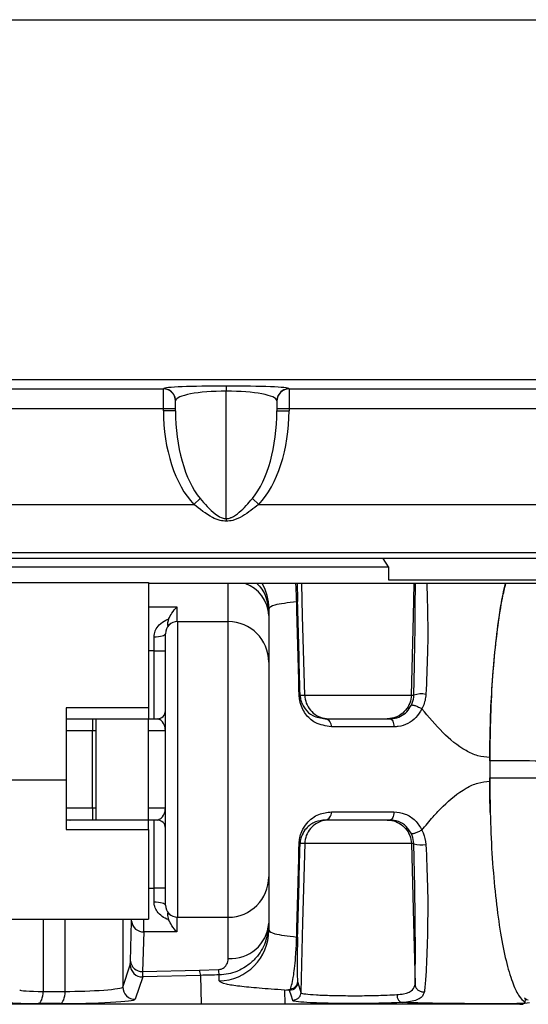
# Model space of a CAD drawing. Header units: millimetres. Extents: x 12 to 859, y 4 to 555.
# Tile 24 of 69: x 174 to 185, y 369 to 390. Entities that reach past the tile are written whole.
import ezdxf

# ---------------------------------------------------------------- set-up
doc = ezdxf.new("R2010")
doc.units = ezdxf.units.MM

msp = doc.modelspace()

# ---------------------------------------------------------------- linework, layer by layer
at = {"color": 7, "linetype": 'Continuous', "lineweight": 25}
for p, q in [((155.863, 389.743), (246.287, 389.743)), ((245.525, 382.212), (156.625, 382.212)), ((156.921, 382.029), (177.326, 382.029)), ((177.326, 382.024), (177.326, 382.029)), ((177.326, 381.606), (177.326, 382.024)), ((178.638, 382.086), (178.638, 381.978)), ((179.95, 382.029), (199.762, 382.029)), ((179.95, 382.029), (179.95, 382.024)), ((179.95, 382.024), (179.95, 381.606)), ((178.638, 379.314), (178.638, 381.978)), ((177.326, 381.606), (156.921, 381.606)), ((177.58, 381.606), (177.326, 381.606)), ((177.326, 381.569), (177.326, 381.606)), ((177.58, 381.777), (177.58, 381.773)), ((177.58, 381.569), (177.58, 381.773)), ((179.696, 381.773), (179.696, 381.777)), ((179.696, 381.773), (179.696, 381.569)), ((179.95, 381.606), (179.696, 381.606)), ((199.762, 381.606), (179.95, 381.606)), ((179.95, 381.606), (179.95, 381.569)), ((177.58, 381.569), (177.326, 381.569)), ((179.696, 381.569), (179.95, 381.569)), ((178.091, 379.735), (177.96, 379.61)), ((179.185, 379.735), (179.316, 379.61)), ((156.921, 379.61), (177.96, 379.61)), ((179.316, 379.61), (200.397, 379.61)), ((178.638, 379.314), (178.638, 379.257)), ((245.228, 378.595), (156.921, 378.595)), ((241.573, 378.481), (160.576, 378.481)), ((160.647, 378.305), (182.025, 378.305)), ((182.025, 378.305), (181.914, 378.481)), ((182.025, 378.305), (182.025, 378.031)), ((174.108, 377.981), (177.012, 377.981)), ((177.012, 377.981), (177.012, 375.356)), ((225.137, 377.956), (177.012, 377.956)), ((182.025, 378.031), (220.125, 378.031)), ((177.605, 377.468), (177.605, 377.162)), ((179.527, 377.436), (179.527, 377.29)), ((179.527, 377.29), (179.527, 376.315)), ((177.622, 377.162), (177.622, 370.981)), ((177.622, 377.162), (178.68, 377.162)), ((178.68, 370.981), (178.68, 377.162)), ((177.368, 371.235), (177.368, 376.908)), ((177.131, 376.551), (177.131, 376.843)), ((177.131, 375.13), (177.131, 376.551)), ((177.131, 376.551), (177.368, 376.551)), ((179.527, 376.315), (179.527, 371.828)), ((180.18, 375.625), (180.276, 375.625)), ((180.276, 375.625), (182.503, 375.625)), ((182.503, 375.625), (182.556, 375.625)), ((177.012, 375.356), (175.294, 375.356)), ((175.294, 375.356), (175.294, 373.853)), ((177.012, 375.356), (177.012, 375.13)), ((175.294, 375.13), (175.912, 375.13)), ((175.844, 375.13), (175.844, 374.876)), ((175.912, 375.13), (177.012, 375.13)), ((175.912, 375.13), (175.912, 373.013)), ((177.012, 375.13), (177.199, 375.13)), ((177.012, 373.013), (177.012, 375.13)), ((180.706, 375.13), (182.054, 375.13)), ((175.844, 373.267), (175.844, 374.876)), ((182.14, 374.961), (180.833, 374.961)), ((184.141, 374.319), (184.141, 373.825)), ((184.141, 374.249), (184.141, 373.895)), ((174.108, 373.853), (175.294, 373.853)), ((175.294, 373.853), (175.294, 372.813)), ((175.844, 373.267), (175.844, 373.013)), ((180.833, 373.183), (182.14, 373.183)), ((175.844, 373.013), (175.294, 373.013)), ((175.912, 373.012), (175.294, 373.012)), ((175.912, 373.013), (175.844, 373.013)), ((177.012, 373.013), (175.912, 373.013)), ((175.912, 373.013), (175.912, 373.012)), ((177.199, 373.013), (177.012, 373.013)), ((177.012, 372.813), (177.012, 373.013)), ((177.131, 371.592), (177.131, 373.013)), ((182.054, 373.013), (180.706, 373.013)), ((175.294, 372.813), (177.012, 372.813)), ((177.012, 372.813), (177.012, 370.939)), ((180.276, 372.519), (180.18, 372.519)), ((182.503, 372.519), (180.276, 372.519)), ((182.556, 372.519), (182.503, 372.519)), ((179.527, 371.828), (179.527, 370.854)), ((177.368, 371.592), (177.131, 371.592)), ((177.131, 371.301), (177.131, 371.592)), ((174.108, 370.939), (177.012, 370.939)), ((176.637, 370.066), (176.662, 370.896)), ((177.605, 370.982), (177.605, 370.676)), ((177.622, 370.981), (178.68, 370.981)), ((178.68, 370.12), (178.68, 370.981)), ((176.916, 370.676), (176.891, 369.846)), ((177.605, 370.676), (176.916, 370.676)), ((179.527, 370.854), (179.527, 370.708)), ((176.478, 369.52), (176.632, 369.987)), ((176.891, 369.846), (178.078, 369.878)), ((178.078, 369.878), (178.473, 369.887)), ((176.893, 369.733), (176.738, 369.266)), ((178.099, 369.766), (176.893, 369.733)), ((178.099, 369.766), (178.113, 369.161)), ((178.489, 369.651), (178.489, 369.775)), ((179.857, 369.46), (179.977, 369.476)), ((179.857, 369.46), (179.858, 369.161)), ((179.962, 369.452), (179.857, 369.46)), ((180.126, 369.638), (180.13, 369.617)), ((180.13, 369.617), (180.194, 369.407)), ((174.814, 369.43), (175.274, 369.43)), ((180.194, 369.407), (180.194, 369.407)), ((184.906, 369.252), (184.866, 369.288)), ((184.877, 369.199), (184.889, 369.267)), ((184.909, 369.252), (184.906, 369.252)), ((184.945, 369.245), (184.909, 369.252)), ((178.113, 369.161), (160.836, 369.161)), ((175.173, 369.177), (174.713, 369.177)), ((184.771, 369.161), (179.858, 369.161)), ((184.968, 369.194), (184.821, 369.17))]:
    msp.add_line(p, q, dxfattribs=at)
at = {"color": 8, "linetype": 'Continuous', "lineweight": 25}
for p, q in [((178.68, 377.162), (178.68, 377.956)), ((177.012, 377.468), (177.605, 377.468)), ((177.131, 376.551), (177.012, 376.551)), ((175.844, 374.876), (175.294, 374.876)), ((175.912, 374.876), (175.844, 374.876)), ((177.368, 374.876), (177.012, 374.876)), ((175.294, 373.267), (175.844, 373.267)), ((175.844, 373.267), (175.912, 373.267)), ((177.012, 373.267), (177.368, 373.267)), ((175.37, 373.012), (175.381, 373.013)), ((177.012, 371.592), (177.131, 371.592)), ((174.814, 370.939), (174.814, 369.43)), ((175.274, 369.43), (175.274, 370.939)), ((176.478, 370.939), (176.478, 369.52))]:
    msp.add_line(p, q, dxfattribs=at)
at = {"color": 7, "linetype": 'Continuous', "lineweight": 25, "flags": 128}
for points in [[(180.276, 375.625), (180.233, 377.275), (180.215, 377.956)], [(177.131, 376.843), (177.177, 376.844), (177.222, 376.848), (177.263, 376.854), (177.298, 376.862), (177.328, 376.872), (177.35, 376.883), (177.363, 376.895), (177.368, 376.908)], [(182.054, 375.13), (182.071, 375.127), (182.087, 375.117), (182.102, 375.102), (182.115, 375.08), (182.125, 375.055), (182.133, 375.026), (182.138, 374.994), (182.14, 374.961)], [(182.14, 373.183), (182.138, 373.15), (182.133, 373.118), (182.125, 373.089), (182.115, 373.063), (182.102, 373.042), (182.087, 373.026), (182.071, 373.017), (182.054, 373.013)], [(180.276, 372.519), (180.233, 370.869), (180.194, 369.407)], [(182.503, 372.519), (182.546, 370.869), (182.58, 369.581)], [(177.131, 371.301), (177.177, 371.3), (177.222, 371.296), (177.263, 371.29), (177.298, 371.282), (177.328, 371.272), (177.35, 371.26), (177.363, 371.248), (177.368, 371.235)], [(180.026, 369.242), (180.021, 369.26), (179.999, 369.331), (179.961, 369.452)], [(174.713, 369.177), (174.733, 369.184), (174.752, 369.2), (174.769, 369.224), (174.785, 369.256), (174.797, 369.294), (174.806, 369.336), (174.812, 369.382), (174.814, 369.43)], [(175.173, 369.177), (175.193, 369.184), (175.212, 369.2), (175.229, 369.224), (175.245, 369.256), (175.257, 369.294), (175.266, 369.336), (175.272, 369.382), (175.274, 369.43)]]:
    msp.add_lwpolyline(points, dxfattribs=at)
at = {"color": 8, "linetype": 'Continuous', "lineweight": 25, "flags": 128}
msp.add_lwpolyline([(182.503, 375.625), (182.546, 377.275), (182.564, 377.956)], dxfattribs=at)
at = {"color": 7, "linetype": 'Continuous', "lineweight": 25}
for centre, radius, start, end in [((177.326, 381.775), 0.254, 63.5843, 89.9808), ((177.327, 381.772), 0.252, 0.3502, 90.3459), ((179.949, 381.772), 0.252, 89.6541, 179.6498), ((179.95, 381.775), 0.254, 90.0192, 116.1077), ((180.109, 377.618), 0.0415, 270.1818, 296.7155), ((177.622, 376.908), 0.254, 90, 180), ((178.68, 376.315), 0.847, 0, 90), ((180.16, 375.669), 0.0485, 270.0936, 294.6837), ((182.711, 375.141), 0.508, 79.1037, 107.8156), ((177.199, 375.299), 0.169, 270, 0), ((180.681, 374.979), 0.153, 353.1203, 80.8481), ((180.681, 373.164), 0.153, 279.1519, 6.8797), ((177.199, 372.844), 0.169, 0, 90), ((180.16, 372.475), 0.0485, 65.3163, 89.9064), ((182.711, 373.005), 0.511, 252.3142, 280.8217), ((178.68, 371.828), 0.847, 270, 0), ((177.622, 371.235), 0.254, 180, 270), ((176.903, 370.917), 0.241, 184.9804, 273.2242), ((178.469, 370.708), 1.058, 271.0721, 359.9617), ((178.733, 370.915), 0.796, 266.1887, 355.5981), ((180.109, 370.525), 0.0415, 63.2845, 89.8182), ((176.878, 370.087), 0.241, 184.9804, 273.2242), ((176.887, 369.987), 0.254, 180.0983, 271.3702), ((178.454, 369.889), 0.376, 181.7355, 199.1667), ((178.936, 369.898), 0.464, 181.31, 195.3475), ((176.732, 369.52), 0.254, 180.0983, 271.3702)]:
    msp.add_arc(centre, radius, start, end, dxfattribs=at)
at = {"color": 8, "linetype": 'Continuous', "lineweight": 25}
for centre, radius, start, end in [((177.326, 381.775), 0.254, 0.4195, 63.5937), ((179.95, 381.775), 0.254, 116.0982, 179.5804), ((178.789, 377.259), 0.738, 2.3647, 70.6489), ((178.471, 377.436), 1.056, 0.0024, 29.5294)]:
    msp.add_arc(centre, radius, start, end, dxfattribs=at)
at = {"color": 7, "linetype": 'Continuous', "lineweight": 25}
for centre, major_axis, ratio, start_param, end_param in [((178.638, 382.028), (1.312, 0), 0.043704, 1.570796, 3.129755), ((178.638, 382.028), (1.312, 0), 0.043704, 0.011838, 1.570796), ((178.638, 381.775), (1.058, 0), 0.191884, 1.570796, 3.129755), ((178.638, 381.775), (1.058, 0), 0.191884, 0.011838, 1.570796), ((178.638, 381.569), (0, -2.287), 0.57371, 4.712389, 5.740354), ((178.638, 381.569), (0, 2.142), 0.494149, 1.570796, 2.598761), ((178.638, 381.569), (0, 2.142), 0.494149, 3.684424, 4.712389), ((178.638, 381.569), (0, 2.287), 0.57371, 3.684424, 4.712389), ((184.819, 190.331), (-5.291, 208.547), 0.000443, 5.806395, 5.82726), ((184.988, 190.335), (-5.46, 208.547), 0.000457, 5.806394, 5.82726), ((184.819, 557.813), (5.291, 208.547), 0.000443, 3.597518, 3.618383), ((184.988, 557.808), (5.46, 208.547), 0.000457, 3.597518, 3.618384), ((176.632, 370.579), (0, 0.593), 0.017482, 3.19448, 3.666287), ((176.886, 370.579), (-0.007, 0.847), 0.001704, 2.617401, 3.089208), ((175.172, 369.494), (0.847, 0.027), 0.068081, 3.156872, 4.273883), ((175.632, 369.494), (0.847, 0.027), 0.068081, 4.273883, 6.263558), ((175.638, 369.24), (1.101, 0.027), 0.052392, 4.274772, 6.264448), ((175.178, 369.24), (1.101, 0.027), 0.052392, 3.157762, 4.274772)]:
    msp.add_ellipse(centre, major_axis=major_axis, ratio=ratio, start_param=start_param, end_param=end_param, dxfattribs=at)
at = {"color": 8, "linetype": 'Continuous', "lineweight": 25}
for centre, major_axis, ratio, end_param in [((176.655, 371.592), (0, 0.804), 0.017455, 3.764299), ((176.909, 371.592), (0, 1.058), 0.013266, 4.047019)]:
    msp.add_ellipse(centre, major_axis=major_axis, ratio=ratio, start_param=3.665191, end_param=end_param, dxfattribs=at)
at = {"color": 7, "linetype": 'Continuous', "lineweight": 25}
for points, knots in [([(178.091, 379.735), (178.19, 379.62), (178.321, 379.466), (178.511, 379.339), (178.595, 379.315), (178.631, 379.314), (178.638, 379.314)], [0, 0, 0, 0, 0.638342, 0.849511, 0.969987, 1, 1, 1, 1]), ([(178.638, 379.314), (178.668, 379.317), (178.706, 379.321), (178.802, 379.36), (178.968, 379.483), (179.098, 379.634), (179.185, 379.735)], [0, 0, 0, 0, 0.125085, 0.158297, 0.4378, 1, 1, 1, 1]), ([(178.638, 379.257), (178.594, 379.261), (178.493, 379.27), (178.256, 379.378), (178.085, 379.512), (177.96, 379.61)], [0, 0, 0, 0, 0.168032, 0.387067, 1, 1, 1, 1]), ([(179.316, 379.61), (179.206, 379.525), (179.038, 379.393), (178.804, 379.273), (178.684, 379.261), (178.638, 379.257)], [0, 0, 0, 0, 0.537256, 0.82345, 1, 1, 1, 1]), ([(179.276, 377.956), (179.312, 377.919), (179.44, 377.789), (179.511, 377.544), (179.523, 377.353), (179.527, 377.29)], [0, 0, 0, 0, 0.207111, 0.734986, 1, 1, 1, 1]), ([(184.141, 374.249), (184.143, 374.504), (184.148, 375.014), (184.183, 375.757), (184.238, 376.456), (184.313, 377.096), (184.392, 377.607), (184.452, 377.858), (184.476, 377.956)], [0, 0, 0, 0, 0.176248, 0.352518, 0.528533, 0.704578, 0.885347, 1, 1, 1, 1]), ([(184.459, 377.956), (184.427, 377.808), (184.356, 377.475), (184.268, 376.821), (184.196, 376.042), (184.15, 375.198), (184.144, 374.611), (184.141, 374.319)], [0, 0, 0, 0, 0.167202, 0.375909, 0.583213, 0.792201, 1, 1, 1, 1]), ([(177.435, 377.214), (177.457, 377.257), (177.508, 377.356), (177.57, 377.431), (177.604, 377.467), (177.605, 377.468)], [0, 0, 0, 0, 0.43547, 0.991205, 1, 1, 1, 1]), ([(180.109, 377.577), (179.93, 377.554), (179.596, 377.511), (179.549, 377.46), (179.527, 377.436)], [0, 0, 0, 0, 0.532917, 1, 1, 1, 1]), ([(177.131, 376.843), (177.135, 376.883), (177.14, 376.93), (177.175, 377.016), (177.239, 377.106), (177.342, 377.179), (177.415, 377.206), (177.435, 377.214)], [0, 0, 0, 0, 0.229379, 0.271484, 0.55263, 0.879318, 1, 1, 1, 1]), ([(177.435, 377.214), (177.426, 377.187), (177.409, 377.14), (177.408, 377.097), (177.413, 377.08), (177.42, 377.077), (177.428, 377.08), (177.44, 377.088), (177.452, 377.098), (177.461, 377.105), (177.465, 377.108)], [0, 0, 0, 0, 0.345401, 0.609437, 0.741471, 0.792857, 0.844793, 0.889953, 0.952144, 1, 1, 1, 1]), ([(180.833, 374.961), (180.717, 374.979), (180.511, 375.011), (180.32, 375.182), (180.219, 375.35), (180.171, 375.484), (180.163, 375.583), (180.16, 375.62)], [0, 0, 0, 0, 0.379323, 0.668482, 0.794201, 0.922187, 1, 1, 1, 1]), ([(180.18, 375.625), (180.182, 375.6), (180.184, 375.571), (180.198, 375.5), (180.228, 375.419), (180.308, 375.294), (180.456, 375.167), (180.615, 375.144), (180.706, 375.13)], [0, 0, 0, 0, 0.057053, 0.065986, 0.183263, 0.306873, 0.604228, 1, 1, 1, 1]), ([(180.276, 375.625), (180.283, 375.568), (180.297, 375.454), (180.389, 375.304), (180.521, 375.192), (180.656, 375.141), (180.746, 375.13), (180.779, 375.13), (180.784, 375.13)], [0, 0, 0, 0, 0.21829, 0.43658, 0.654876, 0.873187, 0.981284, 1, 1, 1, 1]), ([(182.503, 375.625), (182.496, 375.568), (182.482, 375.454), (182.39, 375.304), (182.258, 375.192), (182.124, 375.141), (182.034, 375.13), (182.001, 375.13), (181.995, 375.13)], [0, 0, 0, 0, 0.2182979, 0.4365958, 0.6548969, 0.8732061, 0.9782798, 1, 1, 1, 1]), ([(182.504, 375.414), (182.525, 375.468), (182.552, 375.536), (182.555, 375.609), (182.556, 375.625)], [0, 0, 0, 0, 0.788835, 1, 1, 1, 1]), ([(182.807, 375.64), (182.805, 375.618), (182.796, 375.514), (182.762, 375.412), (182.723, 375.339), (182.723, 375.339)], [0, 0, 0, 0, 0.208261, 0.999937, 1, 1, 1, 1]), ([(182.054, 375.13), (182.077, 375.131), (182.152, 375.134), (182.276, 375.174), (182.414, 375.267), (182.475, 375.365), (182.504, 375.414)], [0, 0, 0, 0, 0.1357814, 0.4425092, 0.7242636, 1, 1, 1, 1]), ([(182.723, 375.339), (182.685, 375.275), (182.609, 375.147), (182.43, 375.02), (182.268, 374.966), (182.17, 374.962), (182.14, 374.961)], [0, 0, 0, 0, 0.287012, 0.570468, 0.869607, 1, 1, 1, 1]), ([(184.141, 374.319), (184.057, 374.328), (183.883, 374.346), (183.533, 374.507), (183.134, 374.843), (182.864, 375.169), (182.723, 375.339)], [0, 0, 0, 0, 0.1385954, 0.2872363, 0.6295287, 1, 1, 1, 1]), ([(177.368, 374.876), (177.368, 374.877), (177.368, 374.879), (177.367, 374.903), (177.357, 374.981), (177.298, 375.095), (177.226, 375.12), (177.199, 375.13)], [0, 0, 0, 0, 0.003785, 0.024954, 0.203571, 0.701904, 1, 1, 1, 1]), ([(186.176, 374.224), (185.889, 374.231), (185.308, 374.247), (184.618, 374.251), (184.23, 374.249), (184.141, 374.249)], [0, 0, 0, 0, 0.428171, 0.868834, 1, 1, 1, 1]), ([(182.724, 372.804), (182.8, 372.897), (182.941, 373.067), (183.233, 373.377), (183.537, 373.636), (183.885, 373.797), (184.058, 373.816), (184.141, 373.825)], [0, 0, 0, 0, 0.202571, 0.372735, 0.714804, 0.862673, 1, 1, 1, 1]), ([(184.141, 373.895), (184.23, 373.894), (184.61, 373.892), (185.299, 373.896), (185.881, 373.912), (186.176, 373.92)], [0, 0, 0, 0, 0.131166, 0.559334, 1, 1, 1, 1]), ([(184.152, 373.171), (184.152, 373.19), (184.141, 373.425), (184.141, 373.67), (184.141, 373.895)], [0, 0, 0, 0, 0.079391, 1, 1, 1, 1]), ([(184.141, 373.825), (184.144, 373.532), (184.15, 372.946), (184.196, 372.103), (184.267, 371.321), (184.363, 370.633), (184.478, 370.053), (184.606, 369.623), (184.74, 369.324), (184.831, 369.241), (184.877, 369.199)], [0, 0, 0, 0, 0.127745, 0.256248, 0.383841, 0.512364, 0.64022, 0.768315, 0.884387, 1, 1, 1, 1]), ([(177.199, 373.013), (177.226, 373.023), (177.298, 373.049), (177.357, 373.163), (177.367, 373.241), (177.368, 373.264), (177.368, 373.267), (177.368, 373.267)], [0, 0, 0, 0, 0.298096, 0.796429, 0.975046, 0.996215, 1, 1, 1, 1]), ([(180.16, 372.523), (180.163, 372.563), (180.171, 372.654), (180.222, 372.806), (180.345, 372.995), (180.551, 373.148), (180.744, 373.172), (180.833, 373.183)], [0, 0, 0, 0, 0.08215, 0.189528, 0.374168, 0.71324, 1, 1, 1, 1]), ([(182.14, 373.183), (182.218, 373.174), (182.374, 373.157), (182.591, 373.021), (182.681, 372.874), (182.724, 372.804)], [0, 0, 0, 0, 0.338966, 0.681537, 1, 1, 1, 1]), ([(180.706, 373.013), (180.636, 373.005), (180.486, 372.987), (180.328, 372.875), (180.231, 372.736), (180.192, 372.625), (180.182, 372.556), (180.181, 372.525), (180.18, 372.519)], [0, 0, 0, 0, 0.298893, 0.64988, 0.832088, 0.930103, 0.984723, 1, 1, 1, 1]), ([(180.784, 373.013), (180.779, 373.013), (180.746, 373.013), (180.656, 373.003), (180.521, 372.951), (180.389, 372.839), (180.297, 372.69), (180.283, 372.576), (180.276, 372.519)], [0, 0, 0, 0, 0.018716, 0.126813, 0.345124, 0.56342, 0.78171, 1, 1, 1, 1]), ([(181.995, 373.013), (182.001, 373.013), (182.034, 373.013), (182.124, 373.003), (182.258, 372.951), (182.39, 372.839), (182.482, 372.69), (182.496, 372.576), (182.503, 372.519)], [0, 0, 0, 0, 0.02172, 0.126794, 0.345103, 0.563404, 0.781702, 1, 1, 1, 1]), ([(182.505, 372.729), (182.471, 372.782), (182.399, 372.895), (182.232, 372.995), (182.114, 373.007), (182.054, 373.013)], [0, 0, 0, 0, 0.306437, 0.64936, 1, 1, 1, 1]), ([(182.724, 372.804), (182.712, 372.797), (182.69, 372.785), (182.653, 372.767), (182.616, 372.751), (182.582, 372.738), (182.552, 372.729), (182.528, 372.724), (182.511, 372.724), (182.507, 372.727), (182.505, 372.729)], [0, 0, 0, 0, 0.125, 0.25, 0.375, 0.5, 0.625, 0.75, 0.875, 1, 1, 1, 1]), ([(182.724, 372.804), (182.724, 372.804), (182.734, 372.784), (182.779, 372.69), (182.794, 372.586), (182.807, 372.504)], [0, 0, 0, 0, 0.0000628, 0.2125223, 1, 1, 1, 1]), ([(182.556, 372.519), (182.549, 372.577), (182.541, 372.65), (182.511, 372.715), (182.505, 372.729)], [0, 0, 0, 0, 0.790651, 1, 1, 1, 1]), ([(182.58, 369.58), (182.582, 369.673), (182.586, 369.856), (182.588, 370.273), (182.585, 370.854), (182.576, 371.598), (182.562, 372.242), (182.556, 372.519)], [0, 0, 0, 0, 0.185635, 0.368748, 0.551672, 0.807713, 1, 1, 1, 1]), ([(182.807, 372.504), (182.82, 372.214), (182.85, 371.542), (182.844, 370.76), (182.826, 370.15), (182.804, 369.713), (182.786, 369.522), (182.777, 369.425)], [0, 0, 0, 0, 0.195314, 0.451997, 0.633761, 0.815687, 1, 1, 1, 1]), ([(177.435, 370.93), (177.434, 370.93), (177.384, 370.947), (177.294, 370.993), (177.195, 371.09), (177.15, 371.18), (177.133, 371.25), (177.132, 371.281), (177.131, 371.301)], [0, 0, 0, 0, 0.003404, 0.298963, 0.581958, 0.820777, 0.888421, 1, 1, 1, 1]), ([(177.465, 371.036), (177.46, 371.04), (177.449, 371.048), (177.436, 371.059), (177.426, 371.064), (177.419, 371.066), (177.412, 371.062), (177.408, 371.039), (177.411, 370.994), (177.428, 370.949), (177.435, 370.93)], [0, 0, 0, 0, 0.0627549, 0.1261393, 0.1684077, 0.2106062, 0.2797781, 0.4239064, 0.7468766, 1, 1, 1, 1]), ([(177.605, 370.676), (177.604, 370.676), (177.57, 370.713), (177.508, 370.788), (177.457, 370.886), (177.435, 370.93)], [0, 0, 0, 0, 0.008795, 0.56453, 1, 1, 1, 1]), ([(179.527, 370.854), (179.512, 370.717), (179.484, 370.457), (179.3, 370.164), (179.087, 369.966), (178.888, 369.855), (178.681, 369.789), (178.555, 369.78), (178.489, 369.775)], [0, 0, 0, 0, 0.253268, 0.480969, 0.616521, 0.777731, 0.88399, 1, 1, 1, 1]), ([(179.527, 370.708), (179.549, 370.684), (179.596, 370.632), (179.93, 370.589), (180.109, 370.567)], [0, 0, 0, 0, 0.467083, 1, 1, 1, 1]), ([(179.977, 369.476), (180, 369.551), (180.032, 369.653), (180.07, 369.958), (180.089, 370.167), (180.103, 370.381), (180.107, 370.505), (180.109, 370.567)], [0, 0, 0, 0, 0.467866, 0.633945, 0.805377, 0.903815, 1, 1, 1, 1]), ([(180.127, 370.562), (180.126, 370.51), (180.123, 370.404), (180.12, 370.222), (180.119, 370.047), (180.119, 369.789), (180.123, 369.702), (180.126, 369.638)], [0, 0, 0, 0, 0.088821, 0.182358, 0.351799, 0.520319, 1, 1, 1, 1]), ([(178.473, 369.887), (178.486, 369.888), (178.513, 369.891), (178.556, 369.906), (178.595, 369.931), (178.652, 369.99), (178.677, 370.055), (178.68, 370.108), (178.68, 370.12)], [0, 0, 0, 0, 0.07389, 0.149306, 0.285039, 0.419988, 0.864584, 1, 1, 1, 1]), ([(178.489, 369.775), (178.359, 369.772), (178.229, 369.769), (178.099, 369.766), (178.099, 369.766)], [0, 0, 0, 0, 0.999949, 1, 1, 1, 1]), ([(179.857, 369.46), (179.857, 369.46), (179.662, 369.472), (179.305, 369.497), (178.899, 369.537), (178.566, 369.587), (178.518, 369.627), (178.489, 369.651)], [0, 0, 0, 0, 0.000005, 0.221754, 0.446487, 0.671227, 1, 1, 1, 1]), ([(179.961, 369.452), (179.961, 369.452), (179.967, 369.457), (179.972, 369.464), (179.977, 369.476), (179.977, 369.476)], [0, 0, 0, 0, 0.0000808, 0.9999192, 1, 1, 1, 1]), ([(182.2, 369.364), (182.249, 369.369), (182.396, 369.383), (182.551, 369.455), (182.571, 369.541), (182.58, 369.581)], [0, 0, 0, 0, 0.211052, 0.62911, 1, 1, 1, 1]), ([(180.194, 369.407), (180.192, 369.388), (180.187, 369.35), (180.157, 369.3), (180.113, 369.263), (180.07, 369.247), (180.04, 369.243), (180.029, 369.243), (180.026, 369.242)], [0, 0, 0, 0, 0.219037, 0.438073, 0.657117, 0.876174, 0.960113, 1, 1, 1, 1]), ([(182.315, 369.199), (182.241, 369.196), (182.048, 369.187), (181.663, 369.178), (181.198, 369.175), (180.753, 369.18), (180.379, 369.194), (180.121, 369.213), (180.031, 369.23), (180.027, 369.24), (180.026, 369.242)], [0, 0, 0, 0, 0.090547, 0.235597, 0.380673, 0.525889, 0.671301, 0.816878, 0.962517, 1, 1, 1, 1]), ([(180.194, 369.407), (180.195, 369.405), (180.199, 369.395), (180.278, 369.377), (180.504, 369.358), (180.831, 369.345), (181.221, 369.34), (181.629, 369.342), (181.966, 369.351), (182.135, 369.36), (182.2, 369.364)], [0, 0, 0, 0, 0.03809, 0.183654, 0.329149, 0.474468, 0.619582, 0.764554, 0.909507, 1, 1, 1, 1]), ([(182.777, 369.425), (182.763, 369.383), (182.733, 369.293), (182.544, 369.221), (182.377, 369.202), (182.315, 369.199), (182.315, 369.199)], [0, 0, 0, 0, 0.365798, 0.786406, 0.999983, 1, 1, 1, 1]), ([(179.858, 369.161), (179.557, 369.161), (178.955, 369.161), (178.394, 369.161), (178.113, 369.161)], [0, 0, 0, 0, 0.499979, 1, 1, 1, 1]), ([(184.831, 369.175), (184.495, 369.174), (183.972, 369.173), (183.267, 369.176), (182.752, 369.184), (182.457, 369.194), (182.315, 369.199)], [0, 0, 0, 0, 0.381336, 0.591287, 0.802494, 1, 1, 1, 1]), ([(184.771, 369.161), (184.778, 369.161), (184.79, 369.161), (184.807, 369.162), (184.82, 369.162), (184.833, 369.164), (184.84, 369.168), (184.835, 369.172), (184.831, 369.175)], [0, 0, 0, 0, 0.068522, 0.122327, 0.176304, 0.244985, 0.409515, 1, 1, 1, 1]), ([(184.831, 369.175), (184.837, 369.181), (184.843, 369.187), (184.873, 369.198), (184.877, 369.199)], [0, 0, 0, 0, 0.881808, 1, 1, 1, 1])]:
    msp.add_open_spline(points, degree=3, knots=knots, dxfattribs=at)
at = {"color": 8, "linetype": 'Continuous', "lineweight": 25}
for points, knots in [([(180.109, 377.577), (180.107, 377.633), (180.103, 377.759), (180.096, 377.892), (180.09, 377.95), (180.09, 377.956)], [0, 0, 0, 0, 0.422528, 0.940422, 1, 1, 1, 1]), ([(180.12, 377.956), (180.121, 377.934), (180.121, 377.87), (180.123, 377.738), (180.126, 377.629), (180.127, 377.581)], [0, 0, 0, 0, 0.235527, 0.661948, 1, 1, 1, 1]), ([(182.556, 375.625), (182.562, 375.9), (182.576, 376.545), (182.584, 377.279), (182.587, 377.756), (182.587, 377.923), (182.587, 377.956)], [0, 0, 0, 0, 0.2825146, 0.6606395, 0.9317556, 1, 1, 1, 1]), ([(182.825, 377.956), (182.831, 377.79), (182.844, 377.38), (182.85, 376.597), (182.82, 375.928), (182.807, 375.64)], [0, 0, 0, 0, 0.280649, 0.690047, 1, 1, 1, 1])]:
    msp.add_open_spline(points, degree=3, knots=knots, dxfattribs=at)
at = {"color": 7, "linetype": 'Continuous', "lineweight": 25}
for points in [[(182.504, 375.414), (182.507, 375.415), (182.511, 375.419), (182.528, 375.418), (182.552, 375.414), (182.582, 375.405), (182.616, 375.392), (182.652, 375.376), (182.689, 375.358), (182.712, 375.345), (182.723, 375.339)], [(180.13, 369.617), (180.127, 369.595), (180.121, 369.552), (180.082, 369.498), (180.027, 369.46), (179.983, 369.455), (179.961, 369.452)], [(180.126, 369.638), (180.124, 369.619), (180.119, 369.579), (180.085, 369.528), (180.036, 369.49), (179.997, 369.481), (179.977, 369.476)], [(182.58, 369.58), (182.581, 369.569), (182.583, 369.546), (182.596, 369.513), (182.616, 369.484), (182.641, 369.459), (182.671, 369.44), (182.705, 369.427), (182.741, 369.422), (182.765, 369.424), (182.777, 369.425)], [(182.2, 369.364), (182.202, 369.343), (182.207, 369.3), (182.234, 369.247), (182.271, 369.208), (182.3, 369.202), (182.315, 369.199)]]:
    msp.add_open_spline(points, degree=3, dxfattribs=at)

doc.saveas('drawing.dxf')
